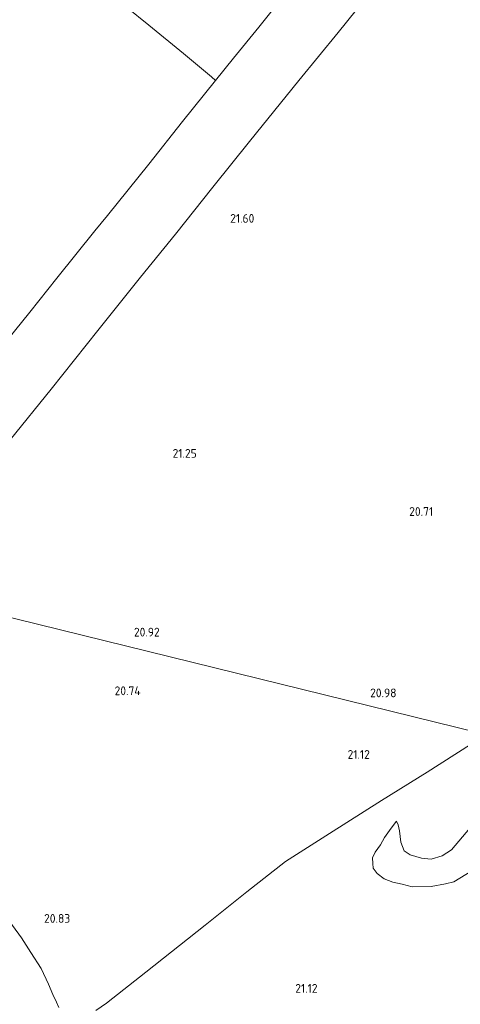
# Model space of a CAD drawing. Extents: x 196936 to 200438, y 361224 to 364196.
# Tile 239 of 256: x 198969 to 199059, y 363014 to 363216. Entities that reach past the tile are written whole.
import ezdxf
from ezdxf.enums import TextEntityAlignment as Align

# ---------------------------------------------------------------- set-up
doc = ezdxf.new("R2010")
doc.units = 0
for name, color, linetype, lineweight in [('B-ME-GR-BOS-GV', 40, 'Continuous', 13), ('B-ME-GR-BOUWLAND_AKKERBOUW-GV', 80, 'Continuous', 13), ('B-ME-GR-GRAS-GV', 60, 'Continuous', 13), ('B-ME-GR-HAAG-G', 90, 'GR-HAAG1', 13), ('B-ME-GW-TALUD_KRUIN-G', 90, 'Continuous', 18), ('B-ME-GW-TALUD_TEEN-G', 90, 'Continuous', 18), ('B-ME-IE-TERREINAFSCHEIDING_DOORGANG-G', 210, 'Continuous', 18), ('B-ME-IE-TERREINAFSCHEIDING_KUNSTMATIG_HEKWERK-G', 20, 'IE-TERREINAFSCHEIDING-KUNSTMATIG', 18), ('B-ME-OG-HOOGTEPUNT-S', 7, 'Continuous', 25)]:
    doc.layers.add(name, color=color, linetype=linetype, lineweight=lineweight)
doc.styles.add('NLCS-ISO-ANNOTATIVE-T18', font='NLCS-ISO.ttf', dxfattribs={"height": 1.8})
doc.linetypes.add('GR-HAAG1', pattern='A,6,[176,NLCS.SHX,S=0.125,R=0,X=0,Y=0],-2', length=8)
doc.linetypes.add('IE-TERREINAFSCHEIDING-KUNSTMATIG', pattern='A,4,[82,NLCS.SHX,S=0.75,R=90,X=0,Y=0],4,-2', length=10)

# ---------------------------------------------------------------- blocks, each defined once
blk = doc.blocks.new('SAL-HOOGTELABEL-SO')
at = {"color": 0, "linetype": 'ByBlock', "lineweight": -2, "style": 'NLCS-ISO-ANNOTATIVE-T18'}
blk.add_attdef('HOOGTE', text='', height=1.8, dxfattribs=at).set_placement((2.79, 0), align=Align.RIGHT)

msp = doc.modelspace()

# ---------------------------------------------------------------- linework, layer by layer
at = {"layer": 'B-ME-GR-BOS-GV'}
for points in [[(198984.227, 363012.826, 20.713), (198986.385, 363014.335, 20.904), (198994.464, 363020.705, 20.975), (199006.652, 363030.342, 20.965), (199015.212, 363037.195, 21.101), (199023.19, 363043.422, 21.098), (199032.215, 363049.166, 21.136), (199042.893, 363055.975, 21.259), (199052.262, 363061.769, 21.317), (199064.359, 363069.535, 21.26)], [(199061.438, 363041.488, 20.111), (199057.716, 363039.258, 20.262), (199056.033, 363038.803, 20.143), (199053.047, 363038.308, 20.206), (199049.199, 363038.236, 20.381), (199047.106, 363038.782, 20.516), (199045.226, 363039.194, 20.675), (199043.43, 363039.88, 20.731), (199042.014, 363040.981, 20.747), (199041.157, 363042.026, 20.675), (199041.084, 363042.993, 20.675), (199041.032, 363044.184, 20.683), (199041.601, 363045.371, 20.707), (199042.651, 363046.848, 20.826), (199043.477, 363048.348, 20.937), (199044.857, 363050.302, 21.073), (199045.957, 363051.718, 21.176), (199046.277, 363050.952, 21.255), (199046.552, 363049.739, 21.406), (199046.829, 363047.395, 21.502), (199047.558, 363045.629, 21.573), (199048.772, 363044.774, 21.685), (199051.077, 363044.094, 21.669), (199053.091, 363043.895, 21.565), (199055.305, 363044.58, 21.605), (199057.239, 363045.857, 21.55), (199061.01, 363050.285, 21.43)], [(199061.01, 363050.285, 21.43), (199057.239, 363045.857, 21.55), (199055.305, 363044.58, 21.605), (199053.091, 363043.895, 21.565), (199051.077, 363044.094, 21.669), (199048.772, 363044.774, 21.685), (199047.558, 363045.629, 21.573), (199046.829, 363047.395, 21.502), (199046.552, 363049.739, 21.406), (199046.277, 363050.952, 21.255), (199045.957, 363051.718, 21.176), (199044.857, 363050.302, 21.073), (199043.477, 363048.348, 20.937), (199042.651, 363046.848, 20.826), (199041.601, 363045.371, 20.707), (199041.032, 363044.184, 20.683), (199041.084, 363042.993, 20.675), (199041.157, 363042.026, 20.675), (199042.014, 363040.981, 20.747), (199043.43, 363039.88, 20.731), (199045.226, 363039.194, 20.675), (199047.106, 363038.782, 20.516), (199049.199, 363038.236, 20.381), (199053.047, 363038.308, 20.206), (199056.033, 363038.803, 20.143), (199057.716, 363039.258, 20.262), (199061.438, 363041.488, 20.111)], [(198961.934, 363013.688, 16.749), (198957.629, 363021.671, 16.702), (198952.986, 363030.193, 16.946), (198956.974, 363038.396, 18.842), (198959.726, 363041.486, 20.561), (198963.218, 363036.511, 20.537), (198965.821, 363032.069, 20.569), (198968.956, 363027.739, 20.581), (198970.862, 363024.758, 20.609), (198972.956, 363021.411, 20.634), (198974.464, 363018.216, 20.634), (198975.374, 363016.097, 20.715), (198976.115, 363014.516, 20.682), (198976.624, 363013.422, 20.678)]]:
    msp.add_polyline3d(points, dxfattribs=at)
at = {"layer": 'B-ME-GR-BOUWLAND_AKKERBOUW-GV'}
for points in [[(198966.607, 363130.106, 21.907), (198975.042, 363140.508, 21.737), (198984.628, 363152.55, 21.669), (198993.372, 363163.496, 21.687), (199000.569, 363172.359, 21.637), (199008.227, 363182.007, 21.597), (199015.761, 363191.38, 21.557), (199025.91, 363203.942, 21.503), (199033.972, 363213.806, 21.494), (199041.658, 363223.419, 21.445)], [(199062.866, 363069.902, 21.26), (198917.944, 363105.538, 21.796)], [(198917.944, 363105.538, 21.796), (199062.866, 363069.902, 21.26), (199064.359, 363069.535, 21.26), (199052.262, 363061.769, 21.317), (199042.893, 363055.975, 21.259), (199032.215, 363049.166, 21.136), (199023.19, 363043.422, 21.098), (199015.212, 363037.195, 21.101), (199006.652, 363030.342, 20.965), (198994.464, 363020.705, 20.975), (198986.385, 363014.335, 20.904), (198984.227, 363012.826, 20.713)], [(198976.624, 363013.422, 20.678), (198976.115, 363014.516, 20.682), (198975.374, 363016.097, 20.715), (198974.464, 363018.216, 20.634), (198972.956, 363021.411, 20.634), (198970.862, 363024.758, 20.609), (198968.956, 363027.739, 20.581), (198965.821, 363032.069, 20.569)]]:
    msp.add_polyline3d(points, dxfattribs=at)
at = {"layer": 'B-ME-GR-GRAS-GV'}
msp.add_polyline3d([(199012.51, 363208.524, 21.467), (199008.798, 363203.912, 21.521), (199007.982, 363204.695, 21.543), (199002.234, 363209.509, 21.565), (198995.085, 363215.324, 21.515), (198990.501, 363219.001, 21.498), (198996.931, 363226.887, 21.502), (199003.228, 363234.723, 21.484), (199008.898, 363241.695, 21.489), (199012.361, 363246.045, 21.431), (199019.163, 363254.469, 21.539), (199025.843, 363262.618, 21.691), (199031.798, 363270.231, 22.015), (199039.534, 363262.922, 22.006), (199047.998, 363254.584, 21.948), (199048.875, 363253.751, 21.99), (199041.314, 363244.456, 21.583), (199030.815, 363231.259, 21.458), (199022.816, 363221.389, 21.463), (199017.674, 363214.907, 21.507)], close=True, dxfattribs=at)
for points in [[(198966.909, 363237.359, 21.539), (198970.328, 363234.818, 21.458), (198972.732, 363233.303, 21.421), (198973.932, 363232.752, 21.292), (198976.546, 363230.585, 21.358), (198982.456, 363225.766, 21.453), (198990.501, 363219.001, 21.498), (198995.085, 363215.324, 21.515), (199002.234, 363209.509, 21.565), (199007.982, 363204.695, 21.543), (199008.798, 363203.912, 21.521), (199002.03, 363195.516, 21.566), (198995.064, 363186.725, 21.66), (198986.613, 363176.16, 21.602), (198984.006, 363173.035, 21.615), (198976.223, 363163.284, 21.656), (198970.637, 363156.323, 21.602), (198963.15, 363147.104, 21.692)], [(199041.658, 363223.419, 21.445), (199033.972, 363213.806, 21.494), (199025.91, 363203.942, 21.503), (199015.761, 363191.38, 21.557), (199008.227, 363182.007, 21.597), (199000.569, 363172.359, 21.637), (198993.372, 363163.496, 21.687), (198984.628, 363152.55, 21.669), (198975.042, 363140.508, 21.737), (198966.607, 363130.106, 21.907)], [(198963.15, 363147.104, 21.692), (198970.637, 363156.323, 21.602), (198976.223, 363163.284, 21.656), (198984.006, 363173.035, 21.615), (198986.613, 363176.16, 21.602), (198995.064, 363186.725, 21.66), (199002.03, 363195.516, 21.566), (199008.798, 363203.912, 21.521), (199012.51, 363208.524, 21.467), (199017.674, 363214.907, 21.507), (199022.816, 363221.389, 21.463)]]:
    msp.add_polyline3d(points, dxfattribs=at)
at = {"layer": 'B-ME-GR-HAAG-G'}
msp.add_polyline3d([(199064.359, 363069.535, 21.26), (199052.262, 363061.769, 21.317), (199042.893, 363055.975, 21.259), (199032.215, 363049.166, 21.136), (199023.19, 363043.422, 21.098), (199015.212, 363037.195, 21.101), (199006.652, 363030.342, 20.965), (198994.464, 363020.705, 20.975), (198986.385, 363014.335, 20.904)], dxfattribs=at)
at = {"layer": 'B-ME-GW-TALUD_KRUIN-G'}
for points in [[(199073.004, 363067.409, 21.083), (199072.876, 363066.214, 21.295), (199072.42, 363064.783, 21.24), (199070.321, 363061.621, 21.081), (199067.607, 363058.161, 21.128), (199061.01, 363050.285, 21.43), (199057.239, 363045.857, 21.55), (199055.305, 363044.58, 21.605), (199053.091, 363043.895, 21.565), (199051.077, 363044.094, 21.669), (199048.772, 363044.774, 21.685), (199047.558, 363045.629, 21.573), (199046.829, 363047.395, 21.502), (199046.552, 363049.739, 21.406), (199046.277, 363050.952, 21.255), (199045.957, 363051.718, 21.176)], [(198976.624, 363013.422, 20.678), (198976.115, 363014.516, 20.682), (198975.374, 363016.097, 20.715), (198974.464, 363018.216, 20.634), (198972.956, 363021.411, 20.634), (198970.862, 363024.758, 20.609), (198968.956, 363027.739, 20.581), (198965.821, 363032.069, 20.569)]]:
    msp.add_polyline3d(points, dxfattribs=at)
at = {"layer": 'B-ME-GW-TALUD_TEEN-G'}
msp.add_polyline3d([(199061.438, 363041.488, 20.111), (199057.716, 363039.258, 20.262), (199056.033, 363038.803, 20.143), (199053.047, 363038.308, 20.206), (199049.199, 363038.236, 20.381), (199047.106, 363038.782, 20.516), (199045.226, 363039.194, 20.675), (199043.43, 363039.88, 20.731), (199042.014, 363040.981, 20.747), (199041.157, 363042.026, 20.675), (199041.084, 363042.993, 20.675), (199041.032, 363044.184, 20.683), (199041.601, 363045.371, 20.707), (199042.651, 363046.848, 20.826), (199043.477, 363048.348, 20.937), (199044.857, 363050.302, 21.073), (199045.957, 363051.718, 21.176)], dxfattribs=at)
at = {"layer": 'B-ME-IE-TERREINAFSCHEIDING_DOORGANG-G'}
msp.add_polyline3d([(198984.006, 363173.035, 21.615), (198986.613, 363176.16, 21.602)], dxfattribs=at)
at = {"layer": 'B-ME-IE-TERREINAFSCHEIDING_KUNSTMATIG_HEKWERK-G'}
for points in [[(199048.875, 363253.751, 21.99), (199041.314, 363244.456, 21.583), (199030.815, 363231.259, 21.458), (199022.816, 363221.389, 21.463), (199017.674, 363214.907, 21.507), (199012.51, 363208.524, 21.467), (199008.798, 363203.912, 21.521), (199002.03, 363195.516, 21.566), (198995.064, 363186.725, 21.66), (198986.613, 363176.16, 21.602)], [(199058.609, 363244.405, 21.967), (199049.518, 363233.175, 21.589), (199048.818, 363232.306, 21.611), (199041.658, 363223.419, 21.445), (199033.972, 363213.806, 21.494), (199025.91, 363203.942, 21.503), (199015.761, 363191.38, 21.557), (199008.227, 363182.007, 21.597), (199000.569, 363172.359, 21.637), (198993.372, 363163.496, 21.687), (198984.628, 363152.55, 21.669), (198975.042, 363140.508, 21.737), (198966.607, 363130.106, 21.907)], [(199008.798, 363203.912, 21.521), (199007.982, 363204.695, 21.543), (199002.234, 363209.509, 21.565), (198995.085, 363215.324, 21.515), (198990.501, 363219.001, 21.498), (198982.456, 363225.766, 21.453), (198976.546, 363230.585, 21.358)], [(198984.006, 363173.035, 21.615), (198976.223, 363163.284, 21.656), (198970.637, 363156.323, 21.602), (198963.15, 363147.104, 21.692), (198957.073, 363139.566, 21.858), (198954.142, 363135.745, 21.992)]]:
    msp.add_polyline3d(points, dxfattribs=at)

# ---------------------------------------------------------------- block references
at = {"layer": 'B-ME-OG-HOOGTEPUNT-S'}
for p, values in [((199013.968, 363174.696, 21.596), {'HOOGTE': '21.60'}), ((199002.145, 363126.399, 21.251), {'HOOGTE': '21.25'}), ((199050.697, 363114.456, 20.711), {'HOOGTE': '20.71'}), ((198994.539, 363089.664, 20.924), {'HOOGTE': '20.92'}), ((198990.624, 363077.609, 20.742), {'HOOGTE': '20.74'}), ((199043.168, 363077.178, 20.981), {'HOOGTE': '20.98'}), ((199037.693, 363064.524, 21.117), {'HOOGTE': '21.12'}), ((198976.153, 363030.825, 20.829), {'HOOGTE': '20.83'}), ((199026.947, 363016.453, 21.117), {'HOOGTE': '21.12'})]:
    msp.add_blockref('SAL-HOOGTELABEL-SO', p, dxfattribs=at).add_auto_attribs(values)

doc.saveas('drawing.dxf')
